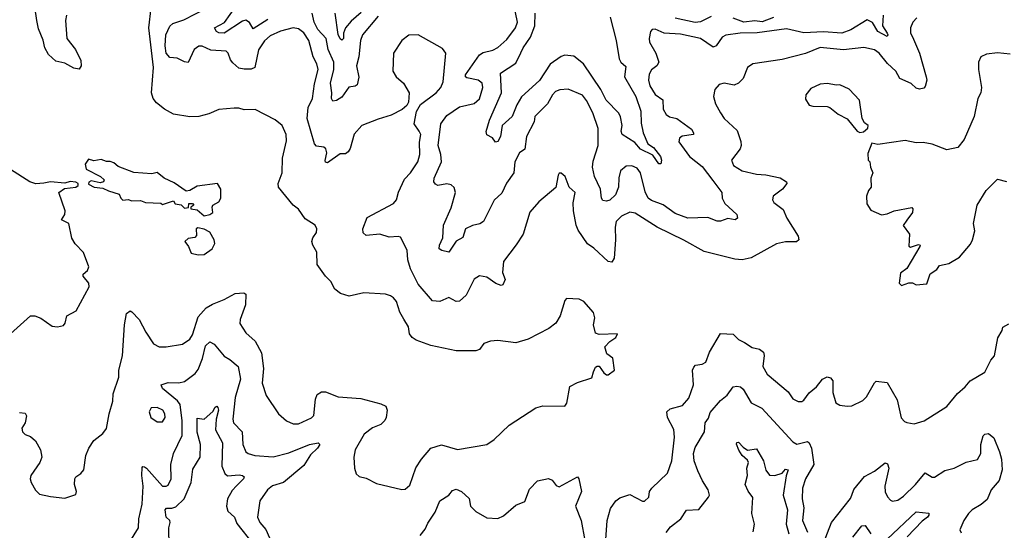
# Model space of a CAD drawing. Extents: x 1954683 to 2060285, y 904798 to 1016299.
# Tile 249 of 256: x 1967015 to 1972453, y 1009872 to 1012689. Entities that reach past the tile are written whole.
import ezdxf

# ---------------------------------------------------------------- set-up
doc = ezdxf.new("R2010")
doc.units = 0

msp = doc.modelspace()

# ---------------------------------------------------------------- linework, layer by layer
at = {"layer": '0CON10XD'}
for points in [[(1967274.6, 1012715), (1967269.1, 1012685), (1967276.2, 1012585), (1967323.3, 1012525), (1967353.1, 1012465), (1967355.7, 1012434.3), (1967344, 1012416), (1967315, 1012421.1), (1967265, 1012450), (1967215, 1012461.1), (1967175, 1012498.2), (1967154.6, 1012534.6), (1967145, 1012575.7), (1967119.3, 1012639.3), (1967110, 1012685), (1967089.2, 1012825)], [(1968385, 1012691.1), (1968305, 1012639.5), (1968284.7, 1012674.7), (1968265, 1012685.9), (1968245, 1012681.6), (1968145, 1012614.8), (1968115, 1012616.2), (1968102.5, 1012625), (1968091.1, 1012645), (1968146.4, 1012673.6), (1968208.3, 1012761.7)], [(1971783.1, 1012715), (1971779.1, 1012655), (1971806.5, 1012615), (1971810, 1012605), (1971805, 1012596.5), (1971754.2, 1012624.2), (1971725, 1012674.4), (1971695, 1012688), (1971605.9, 1012634.1), (1971555, 1012615.4), (1971455, 1012622.5), (1971345, 1012616.7), (1971249.1, 1012639.1), (1971087.8, 1012617.8), (1970994.3, 1012615.7), (1970915, 1012603.8), (1970895, 1012593.3), (1970861.1, 1012545), (1970845, 1012538.2), (1970775, 1012586), (1970665, 1012609.1), (1970575, 1012614.3), (1970525, 1012637.1), (1970507.5, 1012635), (1970498.8, 1012625), (1970491.2, 1012585), (1970493.8, 1012565), (1970528.5, 1012505), (1970545.5, 1012455), (1970534.7, 1012435.3), (1970505, 1012412.5), (1970491.7, 1012388.3), (1970487.3, 1012355), (1970495.5, 1012325), (1970525, 1012276.9), (1970566.9, 1012246.9), (1970569.6, 1012195), (1970585, 1012165.7), (1970604, 1012154), (1970645, 1012143.8), (1970724.6, 1012085), (1970737.1, 1012065), (1970735.8, 1012055), (1970673.1, 1012046.9), (1970659.1, 1012035), (1970655.5, 1012015), (1970714.8, 1011934.8), (1970785, 1011879.1), (1970842.7, 1011802.7), (1970892.5, 1011735), (1970894.3, 1011705), (1970910, 1011675), (1970974.7, 1011615), (1970978.9, 1011595), (1970965.5, 1011584.5), (1970925, 1011592.5), (1970885, 1011577.1), (1970867.2, 1011577.2), (1970815, 1011597.8), (1970705.4, 1011594.6), (1970635, 1011620.4), (1970568.5, 1011668.5), (1970505, 1011691.8), (1970485.3, 1011705.3), (1970470.2, 1011740.2), (1970443.6, 1011845), (1970425, 1011869.5), (1970395, 1011883.8), (1970365, 1011880.8), (1970332.3, 1011855), (1970323.6, 1011816.4), (1970321.6, 1011765), (1970305, 1011723.5), (1970275, 1011694.4), (1970255, 1011687.5), (1970235, 1011692), (1970227.5, 1011705), (1970222.4, 1011755), (1970189, 1011825), (1970179, 1011875), (1970181.4, 1011908.6), (1970209.2, 1011995), (1970210.4, 1012089.6), (1970180.4, 1012175), (1970145, 1012244.4), (1970123.4, 1012273.4), (1970045, 1012306.9), (1969997.6, 1012302.4), (1969975, 1012293.3), (1969957.8, 1012275), (1969930, 1012225), (1969859.4, 1012155), (1969855.8, 1012125), (1969814.6, 1012045.4), (1969804, 1011975), (1969776.2, 1011953.8), (1969749.5, 1011905), (1969745, 1011844), (1969703.4, 1011786.6), (1969677.7, 1011732.3), (1969635, 1011694), (1969576.9, 1011575), (1969556.7, 1011563.3), (1969515, 1011554.6), (1969478.1, 1011535), (1969461.7, 1011488.3), (1969425, 1011466.5), (1969385, 1011405.8), (1969346.7, 1011415), (1969331.9, 1011425), (1969333.1, 1011445), (1969352.9, 1011485), (1969355.4, 1011555), (1969398.7, 1011651.3), (1969422.7, 1011735), (1969415, 1011764), (1969398.9, 1011778.9), (1969375, 1011783.3), (1969324.4, 1011774.4), (1969311.1, 1011781.1), (1969302.9, 1011795), (1969304.5, 1011815), (1969343.9, 1011905), (1969341.4, 1011945), (1969325.8, 1011995), (1969341.8, 1012115), (1969375, 1012160.9), (1969445, 1012208.2), (1969525, 1012226.4), (1969555, 1012253.3), (1969573.8, 1012315), (1969569.6, 1012339.6), (1969546.6, 1012356.6), (1969485, 1012368.3), (1969476.9, 1012375), (1969476.4, 1012385), (1969555, 1012495.5), (1969575, 1012508.8), (1969628.8, 1012521.2), (1969655, 1012535.6), (1969705, 1012580.6), (1969752.9, 1012645), (1969763.8, 1012676.2), (1969745, 1012773.8)], [(1967015, 1010522), (1967045, 1010518.8), (1967053.6, 1010503.6), (1967045.8, 1010465), (1967028, 1010435), (1967031.2, 1010415), (1967045, 1010400), (1967075, 1010390), (1967102.5, 1010365), (1967130, 1010315), (1967138, 1010275), (1967126.2, 1010245), (1967076.2, 1010175), (1967072.9, 1010155), (1967078, 1010135), (1967102.7, 1010092.7), (1967125, 1010071.2), (1967185, 1010057.5), (1967265, 1010048.8), (1967325, 1010070), (1967328.8, 1010085), (1967318.8, 1010125), (1967320, 1010155), (1967325, 1010167.5), (1967352.5, 1010185), (1967370, 1010205), (1967380, 1010285), (1967396.7, 1010325), (1967425, 1010367.5), (1967475, 1010406.7), (1967495.7, 1010434.3), (1967509.4, 1010515), (1967530.6, 1010585), (1967531.9, 1010625), (1967562.5, 1010717.5), (1967563.8, 1010756.2), (1967582.5, 1010835), (1967593.7, 1011006.3), (1967605, 1011068), (1967625, 1011082), (1967635, 1011078), (1967675.5, 1011035.5), (1967711.8, 1010965), (1967755, 1010901.5), (1967785, 1010883.6), (1967825, 1010883.3), (1967915, 1010899.4), (1967955, 1010926.7), (1967968.9, 1010951.1), (1968000.4, 1011049.6), (1968045, 1011100), (1968080.5, 1011120.5), (1968145, 1011145.5), (1968205, 1011177.8), (1968252.7, 1011182.7), (1968264, 1011175), (1968262.3, 1011115), (1968232.5, 1011035), (1968232, 1011012), (1968265, 1010961.9), (1968315.2, 1010915.2), (1968351.1, 1010851.1), (1968361.2, 1010765), (1968354.4, 1010684.4), (1968376, 1010615), (1968445, 1010513.8), (1968488.8, 1010475), (1968525, 1010460), (1968555, 1010458.6), (1968627.2, 1010492.8), (1968639.2, 1010505), (1968648.6, 1010595), (1968658.8, 1010621.2), (1968682.5, 1010635), (1968705, 1010635.6), (1968775, 1010608.9), (1968899.3, 1010599.3), (1969010.5, 1010570.5), (1969037.3, 1010557.3), (1969044, 1010535), (1969040, 1010495), (1969032.1, 1010477.9), (1969010, 1010455), (1968963.4, 1010436.6), (1968917, 1010403), (1968868, 1010315), (1968860, 1010275), (1968863.9, 1010213.9), (1968873.9, 1010183.9), (1968889.3, 1010169.3), (1968929.5, 1010159.5), (1968985, 1010130), (1969125, 1010096.2), (1969145, 1010098), (1969169.1, 1010120.9), (1969203.8, 1010216.2), (1969234.3, 1010265), (1969285, 1010325.8), (1969345, 1010344.2), (1969432.3, 1010317.7), (1969595.6, 1010344.4), (1969635, 1010372), (1969718.3, 1010451.7), (1969865, 1010546.7), (1969905, 1010558.8), (1970025, 1010557.5), (1970036.1, 1010573.9), (1970052.5, 1010665), (1970095, 1010686.7), (1970175, 1010712.5), (1970183.6, 1010746.4), (1970195, 1010772.5), (1970205, 1010777.5), (1970215, 1010777.5), (1970240.7, 1010740.7), (1970255, 1010730), (1970265, 1010730), (1970300, 1010755), (1970291.7, 1010821.7), (1970257.5, 1010845), (1970247.5, 1010885), (1970275, 1010913.3), (1970307.5, 1010935), (1970317.5, 1010955), (1970215, 1010952.5), (1970195, 1010960), (1970183.8, 1011005), (1970192, 1011045), (1970184.3, 1011074.3), (1970130, 1011135), (1970105, 1011148), (1970035, 1011150), (1970025, 1011140), (1970000, 1011055), (1969976.7, 1011015), (1969937.5, 1010985), (1969823.4, 1010926.6), (1969755, 1010905.6), (1969655, 1010920), (1969614.4, 1010915.6), (1969578.3, 1010901.7), (1969555, 1010870), (1969535, 1010862.1), (1969425, 1010861.9), (1969285, 1010891.5), (1969205, 1010921.4), (1969182.5, 1010935), (1969167.1, 1010955), (1969162.5, 1010995), (1969136.4, 1011036.4), (1969114.3, 1011075), (1969096, 1011135), (1969080, 1011155), (1969062.5, 1011165), (1969035, 1011174), (1968915, 1011181.4), (1968835, 1011164.4), (1968787.6, 1011177.6), (1968755, 1011202), (1968734.4, 1011245), (1968704.4, 1011275), (1968658.6, 1011338.6), (1968656.8, 1011406.8), (1968633.8, 1011445), (1968629.2, 1011465), (1968634.3, 1011485), (1968654.2, 1011515), (1968655.7, 1011535.7), (1968646.2, 1011555), (1968591.3, 1011591.3), (1968555, 1011644), (1968525, 1011666), (1968444.2, 1011765), (1968442.9, 1011785), (1968464.4, 1011845), (1968466, 1011925), (1968489.3, 1012020.7), (1968487.1, 1012055), (1968465.7, 1012105), (1968426.4, 1012136.4), (1968315, 1012193.1), (1968255, 1012192.9), (1968225, 1012201.4), (1968200.3, 1012200.3), (1968115, 1012193.3), (1968060.5, 1012169.5), (1968005.6, 1012154.4), (1967955, 1012152.5), (1967865, 1012167.3), (1967815, 1012195.4), (1967771, 1012231), (1967753.1, 1012255), (1967743.1, 1012285), (1967754.7, 1012424.7), (1967728.2, 1012645), (1967740.8, 1012755)], [(1971969.9, 1012700.1), (1971947.5, 1012675), (1971933.8, 1012645), (1971934.6, 1012615), (1971945.9, 1012594.1), (1971984.7, 1012505), (1972021.1, 1012375), (1972024.2, 1012355), (1972015, 1012320), (1972007.7, 1012312.3), (1971985, 1012306), (1971965, 1012310.8), (1971937.6, 1012337.6), (1971875.7, 1012365), (1971853.1, 1012405), (1971808.1, 1012448.1), (1971761.8, 1012505), (1971735, 1012522.2), (1971676.2, 1012536.2), (1971565, 1012523.4), (1971435, 1012535.8), (1971355, 1012502), (1971225, 1012469.6), (1971063.3, 1012445), (1971034.6, 1012425.4), (1971010, 1012365), (1970985, 1012340), (1970961.2, 1012328.8), (1970905, 1012340), (1970877.7, 1012332.3), (1970853.8, 1012305), (1970846, 1012265), (1970857.5, 1012225), (1970885, 1012176), (1970905, 1012143.8), (1970977.7, 1012077.7), (1970997.8, 1012017.8), (1970999.4, 1011995), (1970993.1, 1011976.9), (1970946.2, 1011915), (1970958, 1011885), (1971005, 1011855.5), (1971085, 1011836.2), (1971135, 1011833.6), (1971215, 1011817.5), (1971250, 1011795), (1971250.8, 1011785), (1971228.1, 1011755), (1971176.2, 1011715), (1971172, 1011695), (1971180, 1011680), (1971232.3, 1011642.3), (1971251.2, 1011595), (1971314, 1011495), (1971318, 1011475), (1971305, 1011463.3), (1971245, 1011463.4), (1971195, 1011452.9), (1971055, 1011375.5), (1971005, 1011364.6), (1970965, 1011367.5), (1970795, 1011409.6), (1970682.4, 1011472.4), (1970535, 1011544.7), (1970415, 1011621.1), (1970385, 1011626.5), (1970338.6, 1011605), (1970308.5, 1011575), (1970302.8, 1011545), (1970305.9, 1011475), (1970297.4, 1011372.6), (1970285, 1011352), (1970265, 1011355.7), (1970185, 1011429.2), (1970151.8, 1011451.8), (1970098.6, 1011528.6), (1970088, 1011555), (1970073.5, 1011635), (1970070.9, 1011679.1), (1970082, 1011735), (1970050, 1011765), (1970028, 1011825), (1970005, 1011843.3), (1969995, 1011842.5), (1969988.3, 1011831.7), (1969976.9, 1011763.1), (1969882, 1011685), (1969832.4, 1011627.6), (1969795.6, 1011505), (1969757.5, 1011447.5), (1969687.1, 1011355), (1969682, 1011295), (1969697.1, 1011255), (1969683.6, 1011226.4), (1969675, 1011223.3), (1969645, 1011234), (1969595, 1011268.8), (1969554.5, 1011275.5), (1969525, 1011257.5), (1969480.7, 1011169.3), (1969445, 1011135.7), (1969425, 1011134), (1969385, 1011155.6), (1969335.3, 1011134.7), (1969295, 1011137.1), (1969215, 1011230), (1969174.1, 1011315), (1969158.5, 1011365), (1969155, 1011416.7), (1969119.2, 1011489.2), (1969105, 1011493.8), (1969055, 1011489.4), (1969005, 1011506.7), (1968928, 1011498), (1968912.7, 1011512.7), (1968910, 1011535), (1968935, 1011597.5), (1969079.5, 1011675), (1969095.4, 1011695), (1969107.3, 1011737.3), (1969139.9, 1011810.1), (1969173.1, 1011845), (1969214.4, 1011905), (1969225.5, 1011945), (1969223.9, 1012013.9), (1969229.7, 1012055), (1969222.3, 1012075), (1969193.5, 1012115), (1969206.9, 1012183.1), (1969228.6, 1012221.4), (1969316, 1012285), (1969340.8, 1012315), (1969354.4, 1012345.6), (1969368.6, 1012505), (1969349.7, 1012529.7), (1969215, 1012606.5), (1969165, 1012604.3), (1969125.8, 1012575), (1969080, 1012505), (1969075.8, 1012405), (1969094, 1012375), (1969135, 1012338.8), (1969166.7, 1012285), (1969163.3, 1012235), (1969153.3, 1012215), (1969127, 1012193), (1969067.6, 1012162.4), (1968995, 1012140.8), (1968905, 1012106), (1968861.8, 1012058.2), (1968840.7, 1011979.3), (1968830.1, 1011959.9), (1968815, 1011949.1), (1968785, 1011948.5), (1968715, 1011898.8), (1968705, 1011903.3), (1968702.9, 1011912.9), (1968711.2, 1011955), (1968705.9, 1011975.9), (1968695, 1011986.7), (1968655, 1011991.1), (1968644.2, 1012004.2), (1968602.9, 1012145), (1968608.9, 1012205), (1968633.2, 1012255), (1968642.9, 1012335), (1968663.6, 1012415), (1968656.7, 1012445), (1968635.3, 1012485.3), (1968611.6, 1012575), (1968585, 1012617.7), (1968555, 1012638.8), (1968525, 1012645.2), (1968455, 1012627), (1968399, 1012601), (1968367.2, 1012572.8), (1968335, 1012522.9), (1968313.8, 1012426.2), (1968294.5, 1012415.5), (1968255, 1012416.9), (1968225, 1012421.9), (1968191.7, 1012451.7), (1968178.7, 1012468.7), (1968167.1, 1012505), (1968156, 1012515), (1968071.4, 1012521.4), (1968023.6, 1012543.6), (1968005, 1012544), (1967978.5, 1012525), (1967945, 1012453.6), (1967925, 1012456.7), (1967885, 1012476.7), (1967845, 1012480), (1967824.8, 1012504.8), (1967818.6, 1012545), (1967822.4, 1012605), (1967845, 1012654.3), (1967861.1, 1012668.9), (1967921.2, 1012688.8), (1968051.5, 1012755)], [(1968995, 1012708.7), (1968908.4, 1012605), (1968897.3, 1012575), (1968887.5, 1012485), (1968874.7, 1012435.3), (1968888.2, 1012371.8), (1968879.2, 1012330.8), (1968867.6, 1012322.4), (1968832.4, 1012317.6), (1968795, 1012261.8), (1968765, 1012243.8), (1968745, 1012240.6), (1968737.1, 1012255), (1968739.7, 1012285), (1968731.3, 1012338.7), (1968749.3, 1012415), (1968749.8, 1012455), (1968719.8, 1012525), (1968708.3, 1012585), (1968661.7, 1012635), (1968642.4, 1012675), (1968630.4, 1012725)], [(1968900.8, 1012729.2), (1968845, 1012681.6), (1968814.6, 1012645.4), (1968803, 1012615), (1968802.7, 1012585), (1968795, 1012577.3), (1968785, 1012583.6), (1968775, 1012607.5), (1968756.7, 1012725)], [(1970276.6, 1012703.4), (1970308.8, 1012575), (1970325, 1012474.2), (1970334.8, 1012454.8), (1970362, 1012432), (1970355.7, 1012375), (1970418.6, 1012265), (1970444.7, 1012185), (1970447.8, 1012117.8), (1970459.2, 1012065), (1970485, 1012003.5), (1970515, 1011984.1), (1970554.7, 1011935), (1970559.5, 1011915), (1970555.4, 1011894.6), (1970545, 1011894.4), (1970511.3, 1011941.3), (1970444.4, 1011974.4), (1970411.5, 1012011.5), (1970343.1, 1012055), (1970336.4, 1012075), (1970342.4, 1012105), (1970334, 1012154), (1970324, 1012174), (1970254.8, 1012244.8), (1970224.7, 1012305), (1970129.1, 1012445), (1970075, 1012488.8), (1970025, 1012492.9), (1970005, 1012485.4), (1969945, 1012443.5), (1969885.3, 1012354.7), (1969786.2, 1012263.8), (1969760.3, 1012219.7), (1969734.7, 1012155), (1969680.4, 1012105), (1969670.7, 1012045), (1969655, 1012017.1), (1969643.4, 1012013.4), (1969627, 1012037), (1969594.4, 1012054.4), (1969591.9, 1012071.9), (1969609.2, 1012135), (1969675.7, 1012285), (1969670, 1012395), (1969755, 1012448.8), (1969783.6, 1012506.4), (1969795.7, 1012535), (1969836.8, 1012593.2), (1969859.5, 1012655), (1969861.9, 1012725)], [(1970833.6, 1012706.4), (1970775, 1012678.1), (1970745, 1012674.8), (1970635, 1012698.5)], [(1971178.7, 1012701.3), (1971115, 1012677), (1971075, 1012683.3), (1971015, 1012676.4), (1970955, 1012698.5)], [(1972485, 1012498.8), (1972414.1, 1012505.9), (1972355, 1012498.8), (1972322.5, 1012485), (1972310, 1012455), (1972310, 1012415), (1972326.7, 1012315), (1972322.5, 1012285), (1972306.7, 1012255), (1972286.2, 1012155), (1972231.5, 1012028.5), (1972195, 1011984.2), (1972135, 1011970.8), (1972055, 1012002.5), (1972005, 1012011.2), (1971965, 1012010), (1971905, 1012022.5), (1971755, 1012000), (1971721.7, 1012008.3), (1971698.3, 1011951.7), (1971700, 1011915), (1971710, 1011905), (1971713.3, 1011875), (1971726.7, 1011845), (1971716.2, 1011815), (1971716.7, 1011765), (1971702.3, 1011747.7), (1971691.2, 1011715), (1971694.1, 1011674.1), (1971715, 1011637.5), (1971775, 1011613.3), (1971805, 1011618), (1971844.5, 1011635.5), (1971942.5, 1011652.5), (1971947.5, 1011645), (1971945.4, 1011624.6), (1971913.6, 1011583.6), (1971894, 1011554), (1971928.8, 1011505), (1971925, 1011440), (1971935, 1011434.2), (1971978, 1011448), (1971987.5, 1011445), (1971987, 1011437), (1971913.6, 1011316.4), (1971879.3, 1011290.7), (1971872.5, 1011235), (1971885, 1011222.5), (1971925, 1011237.5), (1971945, 1011237.5), (1971965, 1011226.7), (1972025, 1011232.5), (1972043.6, 1011286.4), (1972079.5, 1011310.5), (1972095, 1011332.5), (1972145.9, 1011344.1), (1972205, 1011378.8), (1972265, 1011450), (1972277.5, 1011475), (1972289.4, 1011525), (1972282.5, 1011565), (1972302.9, 1011665), (1972353.2, 1011746.8), (1972415, 1011810), (1972465, 1011796.7)], [(1971655, 1012067.5), (1971675, 1012070), (1971698.3, 1012091.7), (1971700, 1012105), (1971680.7, 1012120.7), (1971667.5, 1012145), (1971653.3, 1012245), (1971595, 1012306.7), (1971545, 1012330), (1971525, 1012327.5), (1971475, 1012336.7), (1971436.4, 1012333.6), (1971385, 1012310), (1971356.7, 1012275), (1971355, 1012250), (1971375, 1012217.5), (1971395, 1012212), (1971475, 1012211.2), (1971490, 1012205), (1971535, 1012167.5), (1971585, 1012142.5), (1971640, 1012075), (1971655, 1012067.5)], [(1968035, 1011606.7), (1968065, 1011613.8), (1968082.5, 1011625), (1968077.5, 1011655), (1968082.5, 1011665), (1968115, 1011683.8), (1968126, 1011705), (1968126.2, 1011755), (1968107.5, 1011785), (1967995, 1011770), (1967955, 1011746.7), (1967935, 1011744), (1967868.3, 1011788.3), (1967814.2, 1011814.2), (1967775, 1011846.2), (1967745, 1011839.2), (1967645, 1011846.2), (1967560, 1011880), (1967535, 1011900), (1967515, 1011906.7), (1967495, 1011906.7), (1967465, 1011917.5), (1967425, 1011910), (1967395, 1011920), (1967377, 1011893), (1967382.5, 1011865), (1967462.5, 1011825), (1967482.5, 1011805), (1967477.5, 1011795), (1967460.5, 1011789.5), (1967410.6, 1011799.4), (1967397.6, 1011792.4), (1967395, 1011782), (1967426.2, 1011765), (1967475, 1011760), (1967505, 1011744.4), (1967565, 1011726.2), (1967573.3, 1011705), (1967585, 1011693.8), (1967615, 1011697.5), (1967635, 1011690), (1967681.7, 1011691.7), (1967710.7, 1011680.7), (1967795, 1011676.7), (1967805, 1011670), (1967865, 1011690), (1967873.3, 1011673.3), (1967907, 1011667), (1967925, 1011650), (1967947.5, 1011652.5), (1967950, 1011675), (1967970, 1011675), (1967977.5, 1011665), (1967960, 1011655), (1967960, 1011645), (1967995, 1011640), (1968035, 1011606.7)], [(1966965, 1010956.7), (1967075, 1011056), (1967100, 1011055), (1967131.7, 1011041.7), (1967195, 1010998.8), (1967225, 1010994), (1967257.3, 1011002.7), (1967266.2, 1011015), (1967276.7, 1011055), (1967327, 1011083), (1967398.8, 1011215), (1967396.7, 1011235), (1967366.2, 1011275), (1967366, 1011285), (1967390, 1011305), (1967398, 1011325), (1967367.5, 1011405), (1967322.1, 1011452.1), (1967302.9, 1011482.9), (1967287.5, 1011565), (1967246, 1011585), (1967265.6, 1011614.4), (1967267.1, 1011635), (1967232, 1011735), (1967262.6, 1011757.4), (1967325, 1011765.5), (1967338.5, 1011775), (1967338.9, 1011785), (1967325, 1011792.9), (1967295, 1011796.4), (1967265, 1011787.5), (1967185, 1011794.7), (1967148.1, 1011788.1), (1967105, 1011783.1), (1967071.2, 1011795), (1966965, 1011861.9)], [(1968001.7, 1011391.7), (1968035, 1011394.3), (1968077.5, 1011425), (1968092.5, 1011455), (1968088.8, 1011475), (1968065, 1011516.7), (1968035, 1011533.3), (1967998.3, 1011541.7), (1967990, 1011535), (1967991.7, 1011498.3), (1967983, 1011487), (1967945, 1011482.5), (1967927.5, 1011465), (1967948.3, 1011438.3), (1967961.7, 1011401.7), (1968001.7, 1011391.7)], [(1970250.8, 1009795), (1970259.1, 1009925), (1970278.8, 1009991.2), (1970306.6, 1010033.4), (1970329.7, 1010050.3), (1970385, 1010068.8), (1970455, 1010032.5), (1970465, 1010032.5), (1970488.8, 1010055), (1970493.8, 1010085), (1970506.2, 1010105), (1970592.4, 1010187.6), (1970616.4, 1010255), (1970631.1, 1010385), (1970627.7, 1010427.7), (1970593.5, 1010495), (1970589.4, 1010525), (1970607.1, 1010542.9), (1970675, 1010560), (1970710, 1010600), (1970736, 1010674), (1970730.9, 1010755), (1970737.3, 1010772.7), (1970747.6, 1010782.4), (1970785, 1010788.5), (1970805, 1010800), (1970825.4, 1010855), (1970885, 1010957.5), (1970955, 1010953.8), (1970984.6, 1010924.6), (1971017.6, 1010907.6), (1971060.2, 1010880.2), (1971101.1, 1010871.1), (1971122.9, 1010855), (1971126.4, 1010836.4), (1971118.5, 1010775), (1971143.7, 1010733.7), (1971258.6, 1010635), (1971285, 1010597.5), (1971315, 1010583.1), (1971335, 1010582.5), (1971345, 1010589.4), (1971375, 1010630), (1971415, 1010662.9), (1971448.1, 1010705), (1971475, 1010718.5), (1971493.4, 1010713.4), (1971505, 1010696.7), (1971505, 1010632.5), (1971523.1, 1010575), (1971545, 1010562.5), (1971585, 1010557.1), (1971611.2, 1010558.8), (1971671.5, 1010588.5), (1971691.7, 1010608.3), (1971735, 1010686.2), (1971745, 1010693.8), (1971805, 1010687.5), (1971861.2, 1010591.2), (1971882.1, 1010492.1), (1971901.2, 1010471.2), (1971915, 1010466.2), (1971955, 1010458.6), (1972010, 1010475), (1972135, 1010554), (1972193.6, 1010626.4), (1972236.6, 1010663.4), (1972263.6, 1010696.4), (1972345.6, 1010745), (1972378.8, 1010811.2), (1972398, 1010835), (1972415.9, 1010934.1), (1972441.2, 1010975), (1972445, 1010992.5), (1972478.3, 1011011.7)], [(1967608.9, 1009785), (1967670.8, 1009885), (1967673.5, 1009935), (1967692.2, 1010015), (1967697.8, 1010115), (1967689.6, 1010175), (1967691.9, 1010218.1), (1967695, 1010223.3), (1967705, 1010222), (1967715, 1010214), (1967805, 1010115.5), (1967825, 1010114.5), (1967835, 1010121.1), (1967851.8, 1010155), (1967851, 1010235), (1967864.3, 1010295), (1967912.4, 1010395), (1967913.5, 1010475), (1967901.1, 1010565), (1967886.9, 1010586.9), (1967804.2, 1010655), (1967797.5, 1010675), (1967835, 1010687.8), (1967895, 1010686.2), (1967925, 1010693.3), (1967985, 1010737.1), (1968000.4, 1010759.6), (1968025, 1010820.5), (1968040.7, 1010889.3), (1968065, 1010912.5), (1968089.1, 1010899.1), (1968145, 1010832), (1968176, 1010815), (1968222, 1010775), (1968235.3, 1010705), (1968205.8, 1010604.2), (1968192.3, 1010485), (1968196.7, 1010465), (1968243.6, 1010415), (1968247.1, 1010345), (1968264.3, 1010305), (1968276.3, 1010296.3), (1968314.7, 1010284.7), (1968415, 1010277.3), (1968501.1, 1010298.9), (1968615.5, 1010345.5), (1968663.6, 1010353.6), (1968673.3, 1010345), (1968660.8, 1010325), (1968621.1, 1010288.9), (1968585, 1010228.5), (1968473.1, 1010135), (1968412.4, 1010117.6), (1968384.4, 1010095), (1968341.1, 1010035), (1968327.9, 1009945), (1968342.3, 1009915), (1968375.5, 1009875.5), (1968395, 1009830)], [(1970585, 1009858.8), (1970609.6, 1009890.4), (1970666.2, 1009935), (1970697.6, 1009982.4), (1970765, 1009987.1), (1970820, 1010055), (1970824.1, 1010065.9), (1970816.7, 1010095), (1970785.3, 1010145.3), (1970760.6, 1010200.6), (1970740.4, 1010255), (1970735.4, 1010295), (1970745, 1010329.2), (1970797.3, 1010415), (1970800.6, 1010465), (1970818.9, 1010491.1), (1970829.1, 1010520.9), (1970885, 1010588.8), (1970922.4, 1010617.6), (1970955, 1010662.5), (1970975, 1010667.5), (1970995, 1010662.5), (1971010.1, 1010650.1), (1971055, 1010575.4), (1971113.8, 1010545), (1971285, 1010359.3), (1971307.4, 1010347.4), (1971365, 1010360.9), (1971375, 1010353.5), (1971387.6, 1010325), (1971400, 1010235), (1971355.3, 1010155), (1971337.8, 1010105), (1971335.9, 1010045.9), (1971346, 1009995), (1971338.2, 1009925), (1971365, 1009861.4)], [(1967805, 1010470.8), (1967819.5, 1010495), (1967817.7, 1010515), (1967806.4, 1010535), (1967775, 1010550), (1967742.2, 1010547.8), (1967730, 1010525), (1967740, 1010495), (1967775, 1010470.8), (1967805, 1010470.8)], [(1967840.2, 1009785), (1967839.2, 1009885), (1967846.9, 1009915), (1967844.2, 1009925), (1967824, 1009944), (1967818.7, 1009985), (1967826, 1009994), (1967855, 1009994.2), (1967878.4, 1010001.6), (1967924.1, 1010045), (1967961.6, 1010135), (1967971.3, 1010208.7), (1968012.5, 1010275), (1968013.9, 1010345), (1967996.2, 1010413.8), (1967995, 1010490), (1968035, 1010485.5), (1968081.9, 1010528.1), (1968095, 1010552), (1968105, 1010556.7), (1968109.7, 1010549.7), (1968114.2, 1010534.2), (1968100.7, 1010485), (1968096.1, 1010426.1), (1968134.7, 1010355), (1968131.7, 1010225), (1968148.6, 1010185), (1968162.6, 1010172.6), (1968227.2, 1010177.2), (1968246.7, 1010175), (1968255, 1010166.7), (1968251.4, 1010155), (1968213.3, 1010116.7), (1968187.9, 1010092.1), (1968162.2, 1010045), (1968158.2, 1010005), (1968165, 1009977.1), (1968202.3, 1009945), (1968215, 1009908.5), (1968305, 1009795.6)], [(1971455, 1009800), (1971498.5, 1009915), (1971603.6, 1010046.4), (1971611.2, 1010065), (1971622.5, 1010097.5), (1971681, 1010169), (1971735, 1010198), (1971795, 1010244.3), (1971807.7, 1010237.7), (1971815.4, 1010215), (1971793.3, 1010115), (1971794.6, 1010084.6), (1971806.8, 1010056.8), (1971825, 1010038), (1971835, 1010032), (1971865, 1010038.6), (1971895, 1010059.5), (1971962.1, 1010125), (1972015, 1010188.6), (1972055, 1010165.6), (1972067.5, 1010165), (1972125, 1010202), (1972175, 1010214), (1972242.8, 1010247.2), (1972305, 1010262.5), (1972322.5, 1010295), (1972323.3, 1010345), (1972335, 1010393.8), (1972345, 1010402.5), (1972365, 1010405.7), (1972395, 1010381.2), (1972425.5, 1010305), (1972437.7, 1010265), (1972440, 1010205), (1972423.9, 1010146.1), (1972379.1, 1010095), (1972357.9, 1010042.1), (1972325, 1010014.4), (1972275.7, 1009985), (1972255.6, 1009965), (1972228.6, 1009925), (1972206.7, 1009875), (1972215, 1009857.5)], [(1971065, 1009863.3), (1971072.7, 1009905), (1971058.2, 1009965), (1971063.4, 1010053.4), (1971037.7, 1010087.7), (1971022.2, 1010125), (1971034.3, 1010175), (1971031.4, 1010215), (1971040, 1010245), (1971035, 1010258), (1971004.7, 1010284.7), (1970986.4, 1010313.6), (1970973.9, 1010346.1), (1970975, 1010355.7), (1970985, 1010358.1), (1971009.8, 1010329.8), (1971035, 1010313.3), (1971085, 1010321.4), (1971122.8, 1010255), (1971135, 1010204.4), (1971156.3, 1010176.3), (1971185, 1010173.5), (1971225, 1010187.1), (1971245, 1010208.5), (1971258.2, 1010205), (1971247.8, 1010172.2), (1971232, 1010065), (1971255.3, 1009985), (1971247.6, 1009905), (1971262, 1009852)], [(1969226.8, 1009843.2), (1969255, 1009878.8), (1969268.8, 1009911.2), (1969308.9, 1009971.1), (1969335.8, 1010034.2), (1969384.4, 1010065), (1969405, 1010091.4), (1969425, 1010097.8), (1969455, 1010086.5), (1969497.6, 1010047.6), (1969505.7, 1010005), (1969534, 1009975), (1969595, 1009940), (1969655, 1009936), (1969687.9, 1009952.1), (1969755, 1010011.2), (1969805, 1010031.2), (1969831.3, 1010098.7), (1969875, 1010144.4), (1969935, 1010158), (1969955, 1010147.5), (1969978, 1010118), (1969995, 1010111.5), (1970095.9, 1010165.9), (1970103.3, 1010155), (1970117.1, 1010085), (1970083.8, 1010005), (1970116, 1009925), (1970135.6, 1009815.6)], [(1971805, 1009823.4), (1971965, 1009973.1), (1972035, 1009966.7), (1972035.7, 1009955), (1972028.6, 1009945), (1971998.3, 1009921.7), (1971916.8, 1009835)], [(1971615.4, 1009834.6), (1971665, 1009895.8), (1971685, 1009898), (1971715, 1009851.8)]]:
    msp.add_lwpolyline(points, dxfattribs=at)

doc.saveas('drawing.dxf')
